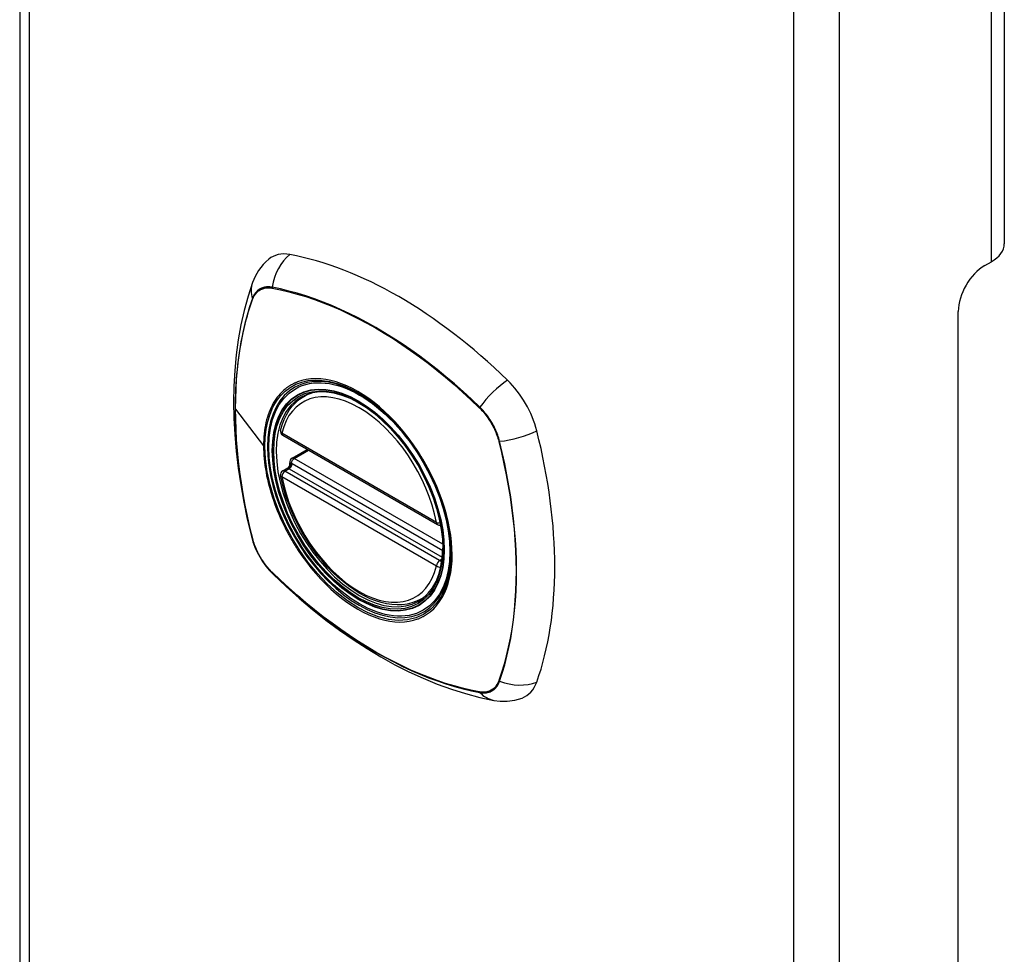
# Model space of a CAD drawing. Header units: inches. Extents: x 0 to 160, y -11 to 104.
# Tile 118 of 121: x 137.85 to 140.49, y 73.48 to 75.98. Entities that reach past the tile are written whole.
import ezdxf

# ---------------------------------------------------------------- set-up
doc = ezdxf.new("R2010")
doc.units = ezdxf.units.IN
doc.header["$LTSCALE"] = 9.614827
doc.header["$MEASUREMENT"] = 0
doc.layers.add('Visible Edges(ANSI)', color=7, linetype='Continuous', lineweight=25)
doc.layers.add('Visible Tangent Edges(ANSI)', color=7, linetype='Continuous', lineweight=25)

msp = doc.modelspace()

# ---------------------------------------------------------------- linework, layer by layer
at = {"layer": 'Visible Edges(ANSI)'}
for p, q in [((137.8516, 78.6411), (137.8516, 40.776)), ((140.4857, 76.1965), (140.4857, 75.38)), ((140.4333, 75.3214), (140.451, 75.3316)), ((140.3626, 60.0656), (140.3626, 75.1989)), ((138.6116, 74.9711), (138.6218, 74.977)), ((138.5552, 74.8673), (138.9691, 74.6283)), ((138.5801, 74.8057), (138.621, 74.8293)), ((138.5747, 74.7914), (138.5743, 74.7939)), ((138.5552, 74.7718), (138.569, 74.7798)), ((138.9245, 74.429), (138.9348, 74.4349))]:
    msp.add_line(p, q, dxfattribs=at)
at = {"layer": 'Visible Edges(ANSI)', "flags": 128}
for points in [[(138.5178, 75.3384), (138.5099, 75.3314), (138.5028, 75.324), (138.4907, 75.3083), (138.4814, 75.2921), (138.4746, 75.276)], [(138.4746, 75.276), (138.4626, 75.2392), (138.4522, 75.2014), (138.4435, 75.1626), (138.4365, 75.1229), (138.431, 75.0824), (138.4271, 75.0411), (138.4248, 74.999), (138.424, 74.9563), (138.4248, 74.9129), (138.4271, 74.869), (138.4308, 74.8245), (138.4361, 74.7796), (138.4428, 74.7344), (138.4509, 74.6887), (138.4604, 74.6429), (138.4713, 74.5968)], [(138.5496, 74.8802), (138.5538, 74.8951), (138.559, 74.9091), (138.5653, 74.9222), (138.5726, 74.9343), (138.5809, 74.9453), (138.5902, 74.9551), (138.6004, 74.9638), (138.6116, 74.9711)], [(138.864, 74.891), (138.8827, 74.8687), (138.9005, 74.8452), (138.9172, 74.8206), (138.9328, 74.7951), (138.9471, 74.7689), (138.96, 74.7421), (138.9715, 74.7149), (138.9814, 74.6876)], [(138.569, 74.7798), (138.5716, 74.7818), (138.5737, 74.7849), (138.5747, 74.7884), (138.5747, 74.7914)], [(138.9245, 74.429), (138.9131, 74.4232), (138.9009, 74.4187), (138.8882, 74.4156), (138.875, 74.4138), (138.8614, 74.4133), (138.8474, 74.4141), (138.8332, 74.4163), (138.8188, 74.4196), (138.8042, 74.4242), (138.7896, 74.43), (138.7749, 74.437), (138.7602, 74.4451), (138.7455, 74.4542), (138.731, 74.4644), (138.7167, 74.4756), (138.7026, 74.4877), (138.6888, 74.5008), (138.6753, 74.5146), (138.6622, 74.5293), (138.6496, 74.5447), (138.6374, 74.5607), (138.6258, 74.5773), (138.6149, 74.5944), (138.6045, 74.612), (138.5948, 74.6299), (138.5859, 74.6481), (138.5777, 74.6666), (138.5704, 74.6852), (138.5638, 74.7038), (138.5582, 74.7224), (138.5534, 74.741), (138.5495, 74.7594)], [(138.4713, 74.5968), (138.4756, 74.5822), (138.4808, 74.5681), (138.4869, 74.5547), (138.4938, 74.5417), (138.5016, 74.5292), (138.5102, 74.5172), (138.5197, 74.5057), (138.5303, 74.4947)], [(138.5303, 74.4947), (138.5647, 74.4622), (138.5997, 74.431), (138.6351, 74.4012), (138.671, 74.3727), (138.7073, 74.3457), (138.7439, 74.3203), (138.7808, 74.2963), (138.818, 74.274), (138.8554, 74.2533), (138.893, 74.2343), (138.9307, 74.217), (138.9685, 74.2014), (139.0064, 74.1877), (139.0443, 74.1758), (139.0822, 74.1659), (139.1201, 74.1579)], [(139.1201, 74.1579), (139.1374, 74.1557), (139.1561, 74.1557), (139.1758, 74.1584), (139.1858, 74.1608), (139.1957, 74.1641)]]:
    msp.add_lwpolyline(points, dxfattribs=at)
at = {"layer": 'Visible Edges(ANSI)'}
for centre, start, end in [((138.5611, 74.8775), 166.5554, 240), ((138.586, 74.7955), 120, 187.8283), ((138.5611, 74.7616), 120, 190.611), ((138.975, 74.6385), 240, 281.4587)]:
    msp.add_arc(centre, 0.0118, start, end, dxfattribs=at)
for centre, major_axis, start_param, end_param in [((140.3672, 75.38), (0.1185, 0), 5.497787, 6.283185), ((138.6146, 75.1908), (-0.0886, 0.1534), 5.825423, 6.381985), ((138.8655, 74.1937), (-0.6398, 1.1081), 5.170151, 5.825423), ((140.4333, 75.2398), (-0.05, -0.0866), 3.926991, 5.497787), ((138.7607, 74.6958), (0.1575, -0.2728), 2.363977, 7.060801), ((139.1163, 74.9011), (0.0886, -0.1534), 1.113034, 2.028558), ((138.3783, 75.0376), (-0.6398, 1.1081), 3.599355, 4.254627), ((139.1163, 74.3218), (0.0886, -0.1534), 6.184386, 6.740947)]:
    msp.add_ellipse(centre, major_axis=major_axis, ratio=0.57735, start_param=start_param, end_param=end_param, dxfattribs=at)
msp.add_ellipse((138.7573, 74.6938), major_axis=(0.1599, -0.277), ratio=0.57735, dxfattribs=at)
at = {"layer": 'Visible Tangent Edges(ANSI)'}
for p, q in [((137.8768, 78.606), (137.8768, 40.7409)), ((139.9224, 39.5599), (139.9224, 77.4249)), ((140.0441, 77.4249), (140.0441, 39.5599)), ((140.451, 75.3316), (140.451, 76.1481)), ((138.5265, 75.2611), (138.5268, 75.261)), ((138.4747, 75.2309), (138.4748, 75.2312)), ((139.0812, 74.941), (139.0815, 74.9407)), ((138.4287, 74.9375), (138.5039, 74.8389)), ((138.9667, 74.6337), (138.5527, 74.8727)), ((139.1332, 74.8512), (139.1333, 74.8507)), ((138.586, 74.8051), (138.6244, 74.8273)), ((138.9833, 74.5581), (138.5807, 74.7906)), ((138.9832, 74.5758), (138.586, 74.8051)), ((138.5527, 74.7567), (138.9667, 74.5178)), ((138.5611, 74.7712), (138.5724, 74.7778)), ((138.975, 74.5322), (138.5611, 74.7712)), ((138.5724, 74.7778), (138.9822, 74.5412)), ((138.4748, 74.5904), (138.4747, 74.5909)), ((138.9817, 74.5361), (138.975, 74.5322)), ((138.5268, 74.5006), (138.5265, 74.5009)), ((139.1333, 74.2106), (139.1332, 74.2104)), ((139.0815, 74.1805), (139.0812, 74.1806))]:
    msp.add_line(p, q, dxfattribs=at)
at = {"layer": 'Visible Tangent Edges(ANSI)', "flags": 128}
for points in [[(138.5267, 75.2634), (138.5237, 75.2639), (138.5207, 75.2643), (138.5178, 75.2645), (138.5149, 75.2645), (138.5121, 75.2644), (138.5093, 75.2641), (138.5066, 75.2636), (138.504, 75.263), (138.5014, 75.2622), (138.4989, 75.2613), (138.4965, 75.2602), (138.4942, 75.259), (138.492, 75.2576), (138.4899, 75.2561), (138.4878, 75.2544), (138.4859, 75.2525), (138.484, 75.2506), (138.4823, 75.2485), (138.4806, 75.2462), (138.4791, 75.2438), (138.4777, 75.2413), (138.4763, 75.2387), (138.4751, 75.2359), (138.474, 75.233)], [(138.4748, 75.2312), (138.4759, 75.234), (138.4771, 75.2367), (138.4784, 75.2393), (138.4799, 75.2417), (138.4814, 75.244), (138.483, 75.2462), (138.4847, 75.2482), (138.4865, 75.2502), (138.4885, 75.252), (138.4905, 75.2536), (138.4926, 75.2551), (138.4947, 75.2565), (138.497, 75.2577), (138.4994, 75.2587), (138.5018, 75.2597), (138.5043, 75.2604), (138.5069, 75.261), (138.5095, 75.2615), (138.5122, 75.2618), (138.515, 75.262), (138.5178, 75.262), (138.5207, 75.2618), (138.5236, 75.2615), (138.5265, 75.2611)], [(139.0826, 74.9425), (139.0602, 74.9637), (139.0376, 74.9845), (139.0147, 75.0046), (138.9917, 75.0241), (138.9685, 75.043), (138.9451, 75.0612), (138.9217, 75.0788), (138.8982, 75.0957), (138.8747, 75.1118), (138.8511, 75.1272), (138.8275, 75.1419), (138.804, 75.1559), (138.7805, 75.1691), (138.7569, 75.1815), (138.7334, 75.1933), (138.71, 75.2042), (138.6867, 75.2144), (138.6634, 75.2238), (138.6402, 75.2324), (138.6172, 75.2402), (138.5943, 75.2472), (138.5716, 75.2534), (138.5491, 75.2588), (138.5267, 75.2634)], [(138.5268, 75.261), (138.5491, 75.2566), (138.5716, 75.2513), (138.5943, 75.2452), (138.6171, 75.2383), (138.6401, 75.2306), (138.6632, 75.2221), (138.6864, 75.2128), (138.7097, 75.2027), (138.7331, 75.1918), (138.7566, 75.1801), (138.7801, 75.1677), (138.8035, 75.1545), (138.827, 75.1406), (138.8505, 75.1259), (138.874, 75.1105), (138.8975, 75.0944), (138.9209, 75.0775), (138.9443, 75.0599), (138.9675, 75.0416), (138.9906, 75.0227), (139.0136, 75.0032), (139.0363, 74.983), (139.0589, 74.9623), (139.0812, 74.941)], [(138.474, 75.233), (138.4668, 75.2113), (138.4601, 75.189), (138.4541, 75.1662), (138.4487, 75.1427), (138.4439, 75.1187), (138.4397, 75.0942), (138.4362, 75.0692), (138.4333, 75.0437), (138.4311, 75.0179), (138.4295, 74.9916), (138.4285, 74.9649), (138.4282, 74.9379), (138.4285, 74.9106), (138.4295, 74.8829), (138.4311, 74.8548), (138.4334, 74.8264), (138.4363, 74.7977), (138.4398, 74.7687), (138.4439, 74.7396), (138.4487, 74.7102), (138.4541, 74.6806), (138.4602, 74.6509), (138.4668, 74.6211), (138.474, 74.5911)], [(138.4287, 74.9375), (138.4288, 74.951), (138.429, 74.9644), (138.4294, 74.9777), (138.43, 74.991), (138.4307, 75.0041), (138.4316, 75.0171), (138.4326, 75.0301), (138.4339, 75.0429), (138.4352, 75.0556), (138.4368, 75.0682), (138.4385, 75.0807), (138.4403, 75.0931), (138.4423, 75.1053), (138.4445, 75.1174), (138.4468, 75.1294), (138.4493, 75.1413), (138.4519, 75.153), (138.4547, 75.1646), (138.4577, 75.176), (138.4608, 75.1873), (138.4641, 75.1984), (138.4675, 75.2094), (138.471, 75.2202), (138.4747, 75.2309)], [(138.5077, 74.8372), (138.5086, 74.8608), (138.5112, 74.8833), (138.5155, 74.9045), (138.5215, 74.9241), (138.5292, 74.9421), (138.5385, 74.9583), (138.5493, 74.9727), (138.5616, 74.9852), (138.5753, 74.9955), (138.5902, 75.0037), (138.6063, 75.0097), (138.6235, 75.0135), (138.6417, 75.015), (138.6607, 75.0142), (138.6803, 75.0112), (138.7005, 75.006), (138.7211, 74.9986), (138.742, 74.989), (138.763, 74.9773), (138.7839, 74.9636), (138.8045, 74.9481), (138.8247, 74.9307), (138.8445, 74.9117), (138.8638, 74.8911)], [(138.5951, 75.0102), (138.5935, 75.0096), (138.5921, 75.009), (138.5906, 75.0084), (138.5891, 75.0077), (138.5876, 75.0071), (138.5862, 75.0064), (138.5847, 75.0057), (138.5833, 75.005), (138.5819, 75.0042), (138.5805, 75.0035), (138.5791, 75.0027), (138.5777, 75.0019), (138.5763, 75.0011), (138.5749, 75.0003), (138.5735, 74.9994), (138.5722, 74.9986), (138.5709, 74.9977), (138.5695, 74.9968), (138.5682, 74.9958), (138.5669, 74.9949), (138.5656, 74.994), (138.5643, 74.993), (138.563, 74.992), (138.5618, 74.991)], [(138.9169, 74.8244), (138.9055, 74.8413), (138.8936, 74.8578), (138.8812, 74.8737), (138.8683, 74.8891), (138.8552, 74.9038), (138.8416, 74.9178), (138.8279, 74.9311), (138.8139, 74.9435), (138.7997, 74.9551), (138.7854, 74.9658), (138.7708, 74.9756), (138.7563, 74.9846), (138.7416, 74.9925), (138.7271, 74.9994), (138.7127, 75.0053), (138.6984, 75.0102), (138.6843, 75.0139), (138.6705, 75.0166), (138.6569, 75.0183), (138.6437, 75.0188), (138.6308, 75.0182), (138.6184, 75.0166), (138.6065, 75.0139), (138.5951, 75.0102)], [(138.5618, 74.991), (138.5572, 74.9871), (138.5528, 74.9829), (138.5486, 74.9785), (138.5446, 74.9739), (138.5407, 74.9691), (138.537, 74.964), (138.5335, 74.9587), (138.5301, 74.9531), (138.527, 74.9474), (138.5241, 74.9415), (138.5213, 74.9353), (138.5188, 74.929), (138.5164, 74.9224), (138.5143, 74.9157), (138.5123, 74.9088), (138.5105, 74.9016), (138.509, 74.8943), (138.5076, 74.8868), (138.5065, 74.8792), (138.5055, 74.8714), (138.5048, 74.8635), (138.5043, 74.8554), (138.504, 74.8472), (138.5039, 74.8389)], [(139.0815, 74.9407), (139.0844, 74.9377), (139.0874, 74.9346), (139.0902, 74.9315), (139.093, 74.9282), (139.0958, 74.9249), (139.0985, 74.9214), (139.1012, 74.9179), (139.1037, 74.9143), (139.1062, 74.9107), (139.1087, 74.907), (139.111, 74.9032), (139.1133, 74.8994), (139.1155, 74.8955), (139.1176, 74.8915), (139.1196, 74.8876), (139.1215, 74.8836), (139.1233, 74.8796), (139.125, 74.8755), (139.1266, 74.8715), (139.1282, 74.8674), (139.1296, 74.8633), (139.1309, 74.8593), (139.1321, 74.8552), (139.1332, 74.8512)], [(139.1353, 74.8512), (139.1342, 74.8554), (139.133, 74.8595), (139.1317, 74.8637), (139.1303, 74.8678), (139.1288, 74.872), (139.1272, 74.8761), (139.1254, 74.8803), (139.1236, 74.8844), (139.1216, 74.8884), (139.1196, 74.8925), (139.1174, 74.8965), (139.1152, 74.9005), (139.1129, 74.9044), (139.1105, 74.9082), (139.108, 74.912), (139.1054, 74.9158), (139.1028, 74.9194), (139.1001, 74.923), (139.0973, 74.9265), (139.0945, 74.9299), (139.0916, 74.9332), (139.0887, 74.9364), (139.0857, 74.9395), (139.0826, 74.9425)], [(138.4747, 74.5909), (138.471, 74.6059), (138.4675, 74.6208), (138.4641, 74.6358), (138.4608, 74.6507), (138.4577, 74.6655), (138.4547, 74.6804), (138.452, 74.6951), (138.4493, 74.7099), (138.4468, 74.7246), (138.4445, 74.7393), (138.4423, 74.7539), (138.4403, 74.7684), (138.4385, 74.7829), (138.4368, 74.7974), (138.4352, 74.8118), (138.4339, 74.8261), (138.4327, 74.8403), (138.4316, 74.8545), (138.4307, 74.8685), (138.43, 74.8825), (138.4294, 74.8964), (138.429, 74.9102), (138.4288, 74.9239), (138.4287, 74.9375)], [(138.5039, 74.8389), (138.504, 74.8305), (138.5043, 74.8219), (138.5048, 74.8132), (138.5056, 74.8044), (138.5065, 74.7955), (138.5077, 74.7865), (138.509, 74.7775), (138.5106, 74.7683), (138.5123, 74.7591), (138.5143, 74.7499), (138.5164, 74.7407), (138.5188, 74.7314), (138.5213, 74.722), (138.5241, 74.7127), (138.527, 74.7033), (138.5302, 74.6939), (138.5335, 74.6845), (138.537, 74.675), (138.5407, 74.6657), (138.5446, 74.6563), (138.5486, 74.647), (138.5529, 74.6377), (138.5572, 74.6285), (138.5618, 74.6194)], [(138.9814, 74.6876), (138.992, 74.6516), (138.9996, 74.6161), (139.0042, 74.5817), (139.0057, 74.5487), (139.004, 74.5174), (138.9992, 74.4884), (138.9914, 74.4619), (138.9806, 74.4383), (138.967, 74.4179), (138.9508, 74.401), (138.9322, 74.3879), (138.9114, 74.3786), (138.8887, 74.3732), (138.8643, 74.3719), (138.8385, 74.3746), (138.8117, 74.3813), (138.7841, 74.3919), (138.7562, 74.4062), (138.7282, 74.4243), (138.7007, 74.4456), (138.6739, 74.47), (138.6481, 74.4973), (138.6236, 74.527), (138.6008, 74.5587), (138.5801, 74.5921), (138.5616, 74.6268), (138.5455, 74.6624), (138.5321, 74.6984), (138.5215, 74.7343), (138.5139, 74.7697), (138.5092, 74.8042), (138.5077, 74.8372)], [(139.1333, 74.8507), (139.1406, 74.8208), (139.1472, 74.791), (139.1533, 74.7613), (139.1587, 74.7318), (139.1635, 74.7025), (139.1677, 74.6734), (139.1713, 74.6446), (139.1742, 74.616), (139.1765, 74.5877), (139.1781, 74.5597), (139.1791, 74.532), (139.1794, 74.5047), (139.1791, 74.4778), (139.1781, 74.4512), (139.1765, 74.4249), (139.1743, 74.3991), (139.1714, 74.3738), (139.1678, 74.3488), (139.1636, 74.3244), (139.1588, 74.3005), (139.1533, 74.2772), (139.1473, 74.2544), (139.1406, 74.2322), (139.1333, 74.2106)], [(139.1353, 74.2093), (139.1425, 74.231), (139.1491, 74.2533), (139.1551, 74.2762), (139.1605, 74.2996), (139.1653, 74.3236), (139.1694, 74.3481), (139.1729, 74.3731), (139.1757, 74.3986), (139.178, 74.4245), (139.1795, 74.4508), (139.1805, 74.4774), (139.1808, 74.5044), (139.1805, 74.5318), (139.1795, 74.5595), (139.1779, 74.5876), (139.1757, 74.616), (139.1728, 74.6446), (139.1693, 74.6735), (139.1652, 74.7027), (139.1604, 74.732), (139.1551, 74.7616), (139.1491, 74.7913), (139.1425, 74.8212), (139.1353, 74.8512)], [(138.9501, 74.7668), (138.9489, 74.7692), (138.9476, 74.7717), (138.9463, 74.7741), (138.945, 74.7766), (138.9437, 74.779), (138.9424, 74.7815), (138.9411, 74.7839), (138.9397, 74.7863), (138.9384, 74.7887), (138.937, 74.7912), (138.9356, 74.7936), (138.9343, 74.796), (138.9329, 74.7984), (138.9315, 74.8008), (138.9301, 74.8032), (138.9286, 74.8055), (138.9272, 74.8079), (138.9258, 74.8103), (138.9243, 74.8127), (138.9228, 74.815), (138.9214, 74.8174), (138.9199, 74.8197), (138.9184, 74.822), (138.9169, 74.8244)], [(138.5747, 74.7928), (138.5747, 74.7927), (138.5747, 74.7927), (138.5747, 74.7926), (138.5747, 74.7926), (138.5747, 74.7925), (138.5746, 74.7925), (138.5746, 74.7924), (138.5746, 74.7924), (138.5746, 74.7923), (138.5746, 74.7923), (138.5746, 74.7922), (138.5746, 74.7921), (138.5746, 74.7921), (138.5746, 74.792), (138.5746, 74.792), (138.5746, 74.7919), (138.5746, 74.7918), (138.5746, 74.7918), (138.5746, 74.7917), (138.5746, 74.7916), (138.5746, 74.7916), (138.5747, 74.7915), (138.5747, 74.7914), (138.5747, 74.7914)], [(138.5778, 74.7921), (138.5776, 74.7922), (138.5774, 74.7923), (138.5772, 74.7923), (138.577, 74.7924), (138.5768, 74.7924), (138.5767, 74.7925), (138.5765, 74.7925), (138.5764, 74.7926), (138.5762, 74.7926), (138.5761, 74.7926), (138.5759, 74.7927), (138.5758, 74.7927), (138.5757, 74.7927), (138.5755, 74.7927), (138.5754, 74.7928), (138.5753, 74.7928), (138.5752, 74.7928), (138.5751, 74.7928), (138.575, 74.7928), (138.575, 74.7928), (138.5749, 74.7928), (138.5748, 74.7928), (138.5748, 74.7928), (138.5747, 74.7928)], [(138.5807, 74.7906), (138.5806, 74.7907), (138.5804, 74.7907), (138.5803, 74.7908), (138.5802, 74.7909), (138.5801, 74.791), (138.58, 74.791), (138.5798, 74.7911), (138.5797, 74.7911), (138.5796, 74.7912), (138.5795, 74.7913), (138.5793, 74.7913), (138.5792, 74.7914), (138.5791, 74.7915), (138.579, 74.7915), (138.5789, 74.7916), (138.5787, 74.7917), (138.5786, 74.7917), (138.5785, 74.7918), (138.5784, 74.7918), (138.5782, 74.7919), (138.5781, 74.792), (138.578, 74.792), (138.5779, 74.7921), (138.5778, 74.7921)], [(138.5689, 74.7797), (138.5688, 74.7796), (138.5688, 74.7796), (138.5688, 74.7795), (138.5688, 74.7795), (138.5688, 74.7794), (138.5689, 74.7794), (138.5689, 74.7794), (138.5689, 74.7793), (138.569, 74.7793), (138.569, 74.7792), (138.5691, 74.7792), (138.5692, 74.7791), (138.5693, 74.7791), (138.5694, 74.779), (138.5695, 74.779), (138.5696, 74.7789), (138.5698, 74.7789), (138.5699, 74.7788), (138.5701, 74.7787), (138.5702, 74.7787), (138.5704, 74.7786), (138.5706, 74.7786), (138.5708, 74.7785), (138.5709, 74.7784)], [(138.569, 74.7798), (138.569, 74.7798), (138.569, 74.7798), (138.569, 74.7798), (138.569, 74.7798), (138.569, 74.7798), (138.569, 74.7798), (138.569, 74.7798), (138.569, 74.7798), (138.569, 74.7797), (138.569, 74.7797), (138.569, 74.7797), (138.5689, 74.7797), (138.5689, 74.7797), (138.5689, 74.7797), (138.5689, 74.7797), (138.5689, 74.7797), (138.5689, 74.7797), (138.5689, 74.7797), (138.5689, 74.7797), (138.5689, 74.7797), (138.5689, 74.7797), (138.5689, 74.7797), (138.5689, 74.7797), (138.5689, 74.7797)], [(138.5709, 74.7784), (138.571, 74.7784), (138.5711, 74.7784), (138.5711, 74.7784), (138.5712, 74.7783), (138.5713, 74.7783), (138.5713, 74.7783), (138.5714, 74.7783), (138.5715, 74.7782), (138.5715, 74.7782), (138.5716, 74.7782), (138.5716, 74.7782), (138.5717, 74.7781), (138.5718, 74.7781), (138.5718, 74.7781), (138.5719, 74.778), (138.5719, 74.778), (138.572, 74.778), (138.5721, 74.778), (138.5721, 74.7779), (138.5722, 74.7779), (138.5723, 74.7779), (138.5723, 74.7778), (138.5724, 74.7778), (138.5724, 74.7778)], [(138.9501, 74.3951), (138.9591, 74.4032), (138.9674, 74.4122), (138.975, 74.4222), (138.982, 74.433), (138.9881, 74.4448), (138.9935, 74.4574), (138.9981, 74.4707), (139.0018, 74.4848), (139.0048, 74.4996), (139.0069, 74.515), (139.0082, 74.531), (139.0086, 74.5476), (139.0081, 74.5647), (139.0069, 74.5822), (139.0048, 74.5999), (139.0018, 74.618), (138.998, 74.6365), (138.9934, 74.6551), (138.988, 74.6739), (138.9819, 74.6927), (138.975, 74.7114), (138.9674, 74.73), (138.9591, 74.7485), (138.9501, 74.7668)], [(138.5618, 74.6194), (138.563, 74.6169), (138.5643, 74.6144), (138.5656, 74.612), (138.5669, 74.6095), (138.5682, 74.6071), (138.5695, 74.6046), (138.5708, 74.6022), (138.5722, 74.5998), (138.5735, 74.5973), (138.5749, 74.5949), (138.5763, 74.5925), (138.5776, 74.5901), (138.579, 74.5877), (138.5804, 74.5853), (138.5819, 74.5829), (138.5833, 74.5805), (138.5847, 74.5781), (138.5862, 74.5758), (138.5876, 74.5734), (138.5891, 74.5711), (138.5906, 74.5687), (138.5921, 74.5664), (138.5935, 74.5641), (138.5951, 74.5617)], [(138.474, 74.5911), (138.4751, 74.587), (138.4763, 74.5829), (138.4776, 74.5787), (138.4791, 74.5746), (138.4806, 74.5704), (138.4823, 74.5663), (138.484, 74.5621), (138.4859, 74.558), (138.4878, 74.554), (138.4899, 74.5499), (138.492, 74.5459), (138.4942, 74.5419), (138.4965, 74.538), (138.4989, 74.5342), (138.5014, 74.5304), (138.504, 74.5266), (138.5066, 74.523), (138.5093, 74.5194), (138.5121, 74.5159), (138.5149, 74.5125), (138.5178, 74.5092), (138.5207, 74.506), (138.5237, 74.5029), (138.5267, 74.4999)], [(138.5265, 74.5009), (138.5236, 74.5039), (138.5207, 74.5069), (138.5178, 74.5101), (138.515, 74.5134), (138.5122, 74.5167), (138.5095, 74.5202), (138.5069, 74.5237), (138.5043, 74.5273), (138.5018, 74.5309), (138.4994, 74.5346), (138.497, 74.5384), (138.4947, 74.5422), (138.4926, 74.5461), (138.4905, 74.55), (138.4885, 74.554), (138.4865, 74.558), (138.4847, 74.562), (138.483, 74.5661), (138.4814, 74.5701), (138.4799, 74.5742), (138.4784, 74.5783), (138.4771, 74.5823), (138.4759, 74.5864), (138.4748, 74.5904)], [(138.5951, 74.5617), (138.6065, 74.5449), (138.6185, 74.5284), (138.6309, 74.5125), (138.6438, 74.4972), (138.6571, 74.4825), (138.6706, 74.4685), (138.6844, 74.4553), (138.6985, 74.4429), (138.7127, 74.4313), (138.7271, 74.4206), (138.7417, 74.4107), (138.7563, 74.4018), (138.7709, 74.3939), (138.7854, 74.3869), (138.7998, 74.3811), (138.814, 74.3762), (138.8281, 74.3724), (138.8419, 74.3697), (138.8554, 74.368), (138.8686, 74.3675), (138.8813, 74.368), (138.8937, 74.3696), (138.9055, 74.3722), (138.9169, 74.3759)], [(138.5267, 74.4999), (138.5491, 74.4786), (138.5717, 74.4578), (138.5945, 74.4377), (138.6175, 74.4181), (138.6407, 74.3992), (138.664, 74.381), (138.6874, 74.3634), (138.7108, 74.3465), (138.7344, 74.3304), (138.7579, 74.3149), (138.7815, 74.3002), (138.805, 74.2863), (138.8285, 74.2731), (138.8521, 74.2606), (138.8756, 74.2489), (138.899, 74.238), (138.9224, 74.2278), (138.9457, 74.2184), (138.9689, 74.2098), (138.992, 74.202), (139.0149, 74.195), (139.0376, 74.1889), (139.0602, 74.1835), (139.0826, 74.1789)], [(139.0812, 74.1806), (139.0589, 74.185), (139.0364, 74.1903), (139.0137, 74.1964), (138.9909, 74.2033), (138.968, 74.2111), (138.9449, 74.2196), (138.9217, 74.2289), (138.8984, 74.239), (138.875, 74.2499), (138.8515, 74.2615), (138.828, 74.2739), (138.8046, 74.2871), (138.7811, 74.301), (138.7576, 74.3157), (138.7341, 74.3311), (138.7106, 74.3473), (138.6871, 74.3642), (138.6638, 74.3817), (138.6405, 74.4), (138.6174, 74.4189), (138.5945, 74.4384), (138.5717, 74.4586), (138.5492, 74.4793), (138.5268, 74.5006)], [(138.9169, 74.3759), (138.9184, 74.3765), (138.9199, 74.3771), (138.9214, 74.3777), (138.9228, 74.3784), (138.9243, 74.379), (138.9257, 74.3797), (138.9272, 74.3804), (138.9286, 74.3811), (138.93, 74.3819), (138.9315, 74.3826), (138.9329, 74.3834), (138.9343, 74.3842), (138.9356, 74.385), (138.937, 74.3858), (138.9384, 74.3867), (138.9397, 74.3876), (138.9411, 74.3884), (138.9424, 74.3893), (138.9437, 74.3903), (138.945, 74.3912), (138.9463, 74.3922), (138.9476, 74.3931), (138.9489, 74.3941), (138.9501, 74.3951)], [(139.1332, 74.2104), (139.1321, 74.2076), (139.1309, 74.2049), (139.1296, 74.2023), (139.1282, 74.1999), (139.1266, 74.1976), (139.125, 74.1954), (139.1233, 74.1933), (139.1215, 74.1914), (139.1196, 74.1896), (139.1176, 74.188), (139.1155, 74.1865), (139.1133, 74.1851), (139.111, 74.1839), (139.1087, 74.1829), (139.1062, 74.1819), (139.1037, 74.1812), (139.1012, 74.1806), (139.0985, 74.1801), (139.0958, 74.1798), (139.0931, 74.1796), (139.0902, 74.1796), (139.0874, 74.1798), (139.0844, 74.1801), (139.0815, 74.1805)], [(139.0826, 74.1789), (139.0857, 74.1784), (139.0887, 74.1781), (139.0916, 74.1779), (139.0945, 74.1779), (139.0973, 74.178), (139.1001, 74.1783), (139.1028, 74.1788), (139.1054, 74.1794), (139.108, 74.1802), (139.1105, 74.1811), (139.1129, 74.1822), (139.1152, 74.1834), (139.1174, 74.1848), (139.1196, 74.1863), (139.1216, 74.188), (139.1236, 74.1899), (139.1254, 74.1918), (139.1272, 74.1939), (139.1288, 74.1962), (139.1303, 74.1986), (139.1317, 74.2011), (139.133, 74.2037), (139.1342, 74.2065), (139.1353, 74.2093)]]:
    msp.add_lwpolyline(points, dxfattribs=at)
at = {"layer": 'Visible Tangent Edges(ANSI)'}
for centre, major_axis, ratio, start_param, end_param in [((138.6125, 75.2519), (-0.0215, -0.1161), 0.732433, 3.838794, 4.748151), ((138.5859, 75.2365), (-0.1113, 0.0395), 0.732433, 0, 0.489359), ((138.5339, 75.2625), (-0.00187, -0.00966), 0.73228, 4.754378, 4.995024), ((138.4834, 75.2333), (0.00929, -0.00325), 0.728939, 3.628045, 3.868691), ((138.7597, 74.6952), (-0.1732, 0.3), 0.57735, 5.055237, 10.652726), ((138.7597, 74.6952), (-0.1506, 0.2608), 0.57735, 4.164956, 6.830618), ((139.1416, 74.9464), (-0.0822, -0.0848), 0.360844, 4.183447, 5.092804), ((138.7681, 74.7), (-0.1565, 0.2711), 0.57735, 6.171189, 6.283185), ((139.0875, 74.9428), (-0.00681, -0.0071), 0.362844, 5.090715, 5.331361), ((138.5611, 74.8775), (-0.0115, 0.0027), 0.697177, 0, 0.936254), ((138.5611, 74.8775), (-0.0059, -0.0102), 0.57735, 5.497787, 6.283185), ((139.1682, 74.9003), (-0.1145, -0.0288), 0.360844, 1.190381, 2.099738), ((138.5084, 74.84), (0.00492, 0), 0.57735, 3.5561, 4.570492), ((139.138, 74.8553), (-0.00956, -0.00235), 0.362844, 0.951824, 1.19247), ((138.5634, 74.7901), (0.0018, -0.0117), 0.983841, 0.332621, 1.648576), ((138.5695, 74.7888), (0.0039, 0.0112), 0.653911, 3.808835, 5.235416), ((138.5724, 74.7874), (0.0059, 0.0102), 0.57735, 3.926991, 5.335914), ((138.586, 74.7955), (-0.0117, -0.0016), 0.470841, 0, 0.203742), ((138.586, 74.7955), (-0.0059, -0.0102), 0.57735, 3.926991, 5.351326), ((138.586, 74.7955), (-0.0059, 0.0102), 0.57735, 5.497787, 6.283185), ((138.5611, 74.7616), (-0.0116, -0.0022), 0.424984, 0, 0.691657), ((138.5611, 74.7616), (-0.0059, -0.0102), 0.57735, 3.926991, 5.497787), ((138.7597, 74.6952), (0.1506, -0.2608), 0.57735, 4.164956, 6.830618), ((138.5611, 74.7616), (-0.0059, 0.0102), 0.57735, 5.497787, 6.283185), ((138.975, 74.6385), (-0.0059, -0.0102), 0.57735, 5.497787, 6.283185), ((138.975, 74.6385), (-0.0116, -0.0022), 0.424984, 0.691657, 1.583034), ((138.5859, 74.6256), (-0.1145, -0.0288), 0.360844, 0, 0.144706), ((138.4834, 74.594), (-0.00955, -0.00239), 0.366185, 0.145032, 0.385678), ((138.975, 74.5226), (0.0059, 0.0102), 0.57735, 0.785398, 2.356194), ((138.975, 74.5226), (0.0059, -0.0102), 0.57735, 1.650046, 2.356194), ((138.5339, 74.5065), (-0.00685, -0.00707), 0.366185, 5.897507, 6.138153), ((138.6125, 74.5795), (-0.0822, -0.0848), 0.360844, 6.13848, 6.283185), ((138.975, 74.5226), (0.0115, -0.0027), 0.697177, 4.077847, 5.14308), ((138.7681, 74.7), (0.1565, -0.2711), 0.57735, 0, 0.111997), ((139.138, 74.216), (-0.0093, 0.00321), 0.73228, 1.288161, 1.528808), ((139.1682, 74.2894), (0.1113, -0.0395), 0.732433, 4.676627, 5.585984), ((139.0875, 74.1869), (-0.00183, -0.00967), 0.728939, 5.556087, 5.796733), ((139.1416, 74.274), (-0.0215, -0.1161), 0.732433, 5.793826, 6.283185)]:
    msp.add_ellipse(centre, major_axis=major_axis, ratio=ratio, start_param=start_param, end_param=end_param, dxfattribs=at)
for centre, major_axis in [((138.7603, 74.6956), (-0.1711, 0.2964)), ((138.7574, 74.6939), (0.1627, -0.2818)), ((138.7573, 74.6938), (-0.1621, 0.2808))]:
    msp.add_ellipse(centre, major_axis=major_axis, ratio=0.57735, dxfattribs=at)

doc.saveas('drawing.dxf')
